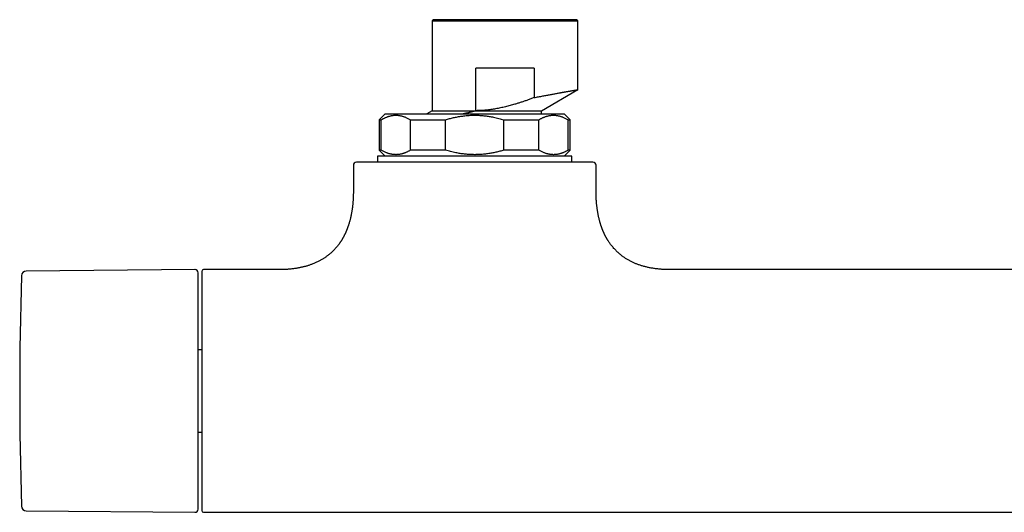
# Model space of a CAD drawing. Header units: millimetres. Extents: x 8 to 674, y 12 to 318.
# Tile 2 of 8: x 165 to 327, y 70 to 151. Entities that reach past the tile are written whole.
import ezdxf

# ---------------------------------------------------------------- set-up
doc = ezdxf.new("R2010")
doc.units = ezdxf.units.MM

msp = doc.modelspace()

# ---------------------------------------------------------------- linework, layer by layer
at = {"color": 7, "linetype": 'Continuous', "lineweight": 30}
for p, q in [((232.7, 151.25), (232.5, 151.05)), ((232.5, 151.05), (232.5, 136.25)), ((232.5, 151.05), (256.5, 151.05)), ((256.3, 151.25), (232.7, 151.25)), ((256.5, 151.05), (256.3, 151.25)), ((256.5, 139.72), (256.5, 151.05)), ((239.7, 136.25), (239.71, 143.25)), ((249.3, 143.25), (239.71, 143.25)), ((249.3, 143.25), (249.3, 138.41)), ((250.5, 136.25), (256.5, 139.72)), ((224.75, 135.75), (223.75, 134.75)), ((223.75, 134.75), (223.75, 129.75)), ((223.75, 134.75), (224.11, 134.75)), ((224.11, 129.75), (224.11, 134.75)), ((228.91, 134.75), (234.7, 134.75)), ((228.91, 129.75), (228.91, 134.75)), ((232.5, 136.25), (231.64, 135.75)), ((232.5, 136.25), (239.7, 136.25)), ((234.7, 129.75), (234.7, 134.75)), ((244.3, 129.75), (244.3, 134.75)), ((244.3, 134.75), (250.09, 134.75)), ((250.09, 129.75), (250.09, 134.75)), ((250.5, 135.75), (250.5, 136.25)), ((255.25, 134.75), (254.25, 135.75)), ((254.89, 134.75), (255.25, 134.75)), ((254.89, 129.75), (254.89, 134.75)), ((255.25, 129.75), (255.25, 134.75)), ((223.5, 128.75), (223.5, 127.75)), ((239.5, 128.75), (223.5, 128.75)), ((223.75, 129.75), (224.75, 128.75)), ((224.11, 129.75), (223.75, 129.75)), ((234.7, 129.75), (228.91, 129.75)), ((255.5, 128.75), (239.5, 128.75)), ((250.09, 129.75), (244.3, 129.75)), ((254.25, 128.75), (255.25, 129.75)), ((255.25, 129.75), (254.89, 129.75)), ((255.5, 127.75), (255.5, 128.75)), ((219.5, 127.25), (219.5, 123.05)), ((259.5, 123.05), (259.5, 127.25)), ((193.4, 110.05), (165.57, 109.81)), ((194.5, 109.75), (194.5, 70.35)), ((207.25, 110.05), (194.8, 110.05)), ((357.25, 110.05), (271.75, 110.05)), ((194.5, 96.84), (193.9, 96.84)), ((193.9, 83.27), (194.5, 83.27)), ((165.57, 70.3), (193.4, 70.06)), ((194.8, 70.05), (434.2, 70.05))]:
    msp.add_line(p, q, dxfattribs=at)
for centre, radius, start, end in [((220, 127.25), 0.5, 90, 180), ((259, 127.25), 0.5, 0, 90), ((814.5, 90.05), 649.99, 178.32705, 181.67295), ((165.58, 109.01), 0.8, 90.5, 178.327), ((193.4, 109.55), 0.5, 0, 90.5), ((194.8, 109.75), 0.3, 90, 180), ((165.58, 71.1), 0.8, 181.673, 269.5), ((193.4, 70.56), 0.5, 269.5, 0), ((194.8, 70.35), 0.3, 180, 270)]:
    msp.add_arc(centre, radius, start, end, dxfattribs=at)
for points, knots in [([(249.3, 138.41), (249.42, 138.43), (249.67, 138.48), (250.03, 138.55), (250.38, 138.62), (250.72, 138.68), (251.06, 138.74), (251.38, 138.81), (251.69, 138.86), (252, 138.92), (252.3, 138.97), (252.59, 139.03), (252.87, 139.08), (253.14, 139.13), (253.4, 139.18), (253.62, 139.21), (253.79, 139.24), (253.92, 139.27), (254.05, 139.29), (254.18, 139.31), (254.3, 139.34), (254.42, 139.36), (254.57, 139.38), (254.75, 139.41), (254.95, 139.45), (255.13, 139.48), (255.31, 139.51), (255.47, 139.54), (255.62, 139.57), (255.76, 139.59), (255.89, 139.61), (256, 139.63), (256.11, 139.65), (256.2, 139.67), (256.28, 139.68), (256.35, 139.69), (256.4, 139.7), (256.45, 139.71), (256.48, 139.71), (256.5, 139.72), (256.5, 139.72), (256.5, 139.72), (256.5, 139.72)], [0, 0, 0, 0, 0.02933, 0.058509, 0.087538, 0.116418, 0.145148, 0.173221, 0.201151, 0.228939, 0.256585, 0.284588, 0.312446, 0.340159, 0.367727, 0.395151, 0.41048, 0.425763, 0.441002, 0.456196, 0.471346, 0.48645, 0.501511, 0.529699, 0.557832, 0.585911, 0.613937, 0.641911, 0.669334, 0.696708, 0.724034, 0.751312, 0.779038, 0.806715, 0.834346, 0.861931, 0.88947, 0.916474, 0.943435, 0.970355, 0.997235, 1, 1, 1, 1]), ([(249.3, 138.41), (249.11, 138.34), (248.75, 138.2), (248.21, 138), (247.68, 137.81), (247.15, 137.64), (246.63, 137.47), (246.16, 137.32), (245.73, 137.2), (245.34, 137.09), (244.95, 136.99), (244.56, 136.89), (244.16, 136.8), (243.76, 136.71), (243.36, 136.63), (242.96, 136.56), (242.56, 136.49), (242.17, 136.44), (241.79, 136.39), (241.39, 136.34), (240.98, 136.31), (240.56, 136.28), (240.13, 136.26), (239.84, 136.26), (239.7, 136.25)], [0, 0, 0, 0, 0.059602, 0.117955, 0.175102, 0.231097, 0.286, 0.339876, 0.381537, 0.422652, 0.463264, 0.50342, 0.544459, 0.586475, 0.627969, 0.66902, 0.709712, 0.750133, 0.789425, 0.826806, 0.870439, 0.91375, 0.956887, 1, 1, 1, 1]), ([(224.11, 134.75), (224.17, 134.79), (224.28, 134.85), (224.44, 134.94), (224.61, 135.03), (224.78, 135.11), (224.94, 135.18), (225.11, 135.24), (225.27, 135.3), (225.45, 135.35), (225.62, 135.4), (225.8, 135.44), (225.98, 135.47), (226.16, 135.49), (226.33, 135.5), (226.51, 135.5), (226.68, 135.5), (226.85, 135.49), (227.02, 135.47), (227.19, 135.44), (227.36, 135.41), (227.53, 135.37), (227.7, 135.32), (227.88, 135.26), (228.08, 135.18), (228.28, 135.09), (228.49, 134.99), (228.7, 134.88), (228.84, 134.79), (228.91, 134.75)], [0, 0, 0, 0, 0.035797, 0.07127, 0.106453, 0.141386, 0.176106, 0.210655, 0.245074, 0.28033, 0.317202, 0.353888, 0.390445, 0.426935, 0.463418, 0.499955, 0.534826, 0.569645, 0.604464, 0.639336, 0.674313, 0.709447, 0.744789, 0.779354, 0.822783, 0.866483, 0.910535, 0.955016, 1, 1, 1, 1]), ([(224.75, 135.75), (224.75, 135.75), (224.76, 135.75), (224.77, 135.75), (224.8, 135.75), (224.84, 135.75), (224.89, 135.75), (224.95, 135.75), (225.02, 135.75), (225.11, 135.75), (225.2, 135.75), (225.31, 135.75), (225.44, 135.75), (225.57, 135.75), (225.72, 135.75), (225.87, 135.75), (226.03, 135.75), (226.2, 135.75), (226.38, 135.75), (226.58, 135.75), (226.78, 135.75), (226.99, 135.75), (227.2, 135.75), (227.44, 135.75), (227.68, 135.75), (227.94, 135.75), (228.21, 135.75), (228.49, 135.75), (228.78, 135.75), (229.07, 135.75), (229.36, 135.75), (229.66, 135.75), (229.97, 135.75), (230.28, 135.75), (230.6, 135.75), (230.93, 135.75), (231.26, 135.75), (231.6, 135.75), (231.96, 135.75), (232.33, 135.75), (232.7, 135.75), (233.08, 135.75), (233.47, 135.75), (233.85, 135.75), (234.23, 135.75), (234.61, 135.75), (235, 135.75), (235.39, 135.75), (235.78, 135.75), (236.17, 135.75), (236.57, 135.75), (236.97, 135.75), (237.39, 135.75), (237.81, 135.75), (238.23, 135.75), (238.65, 135.75), (239.08, 135.75), (239.5, 135.75), (239.91, 135.75), (240.31, 135.75), (240.72, 135.75), (241.12, 135.75), (241.52, 135.75), (241.92, 135.75), (242.32, 135.75), (242.73, 135.75), (243.13, 135.75), (243.54, 135.75), (243.95, 135.75), (244.35, 135.75), (244.75, 135.75), (245.14, 135.75), (245.52, 135.75), (245.89, 135.75), (246.25, 135.75), (246.61, 135.75), (246.96, 135.75), (247.31, 135.75), (247.65, 135.75), (247.99, 135.75), (248.33, 135.75), (248.67, 135.75), (248.99, 135.75), (249.32, 135.75), (249.63, 135.75), (249.93, 135.75), (250.22, 135.75), (250.49, 135.75), (250.76, 135.75), (251.02, 135.75), (251.26, 135.75), (251.5, 135.75), (251.74, 135.75), (251.96, 135.75), (252.18, 135.75), (252.39, 135.75), (252.59, 135.75), (252.78, 135.75), (252.96, 135.75), (253.13, 135.75), (253.28, 135.75), (253.42, 135.75), (253.55, 135.75), (253.67, 135.75), (253.78, 135.75), (253.87, 135.75), (253.96, 135.75), (254.04, 135.75), (254.1, 135.75), (254.16, 135.75), (254.2, 135.75), (254.23, 135.75), (254.25, 135.75), (254.25, 135.75), (254.25, 135.75)], [0, 0, 0, 0, 0.00875, 0.0175, 0.02625, 0.035, 0.04375, 0.0525, 0.06125, 0.07, 0.079167, 0.088333, 0.0975, 0.106667, 0.115833, 0.125, 0.13375, 0.1425, 0.15125, 0.16, 0.16875, 0.1775, 0.18625, 0.195, 0.204167, 0.213333, 0.2225, 0.231667, 0.240833, 0.25, 0.25875, 0.2675, 0.27625, 0.285, 0.29375, 0.3025, 0.31125, 0.32, 0.329167, 0.338333, 0.3475, 0.356667, 0.365833, 0.375, 0.38375, 0.3925, 0.40125, 0.41, 0.41875, 0.4275, 0.43625, 0.445, 0.454167, 0.463333, 0.4725, 0.481667, 0.490833, 0.5, 0.50875, 0.5175, 0.52625, 0.535, 0.54375, 0.5525, 0.56125, 0.57, 0.579167, 0.588333, 0.5975, 0.606667, 0.615833, 0.625, 0.63375, 0.6425, 0.65125, 0.66, 0.66875, 0.6775, 0.68625, 0.695, 0.704167, 0.713333, 0.7225, 0.731667, 0.740833, 0.75, 0.75875, 0.7675, 0.77625, 0.785, 0.79375, 0.8025, 0.81125, 0.82, 0.829167, 0.838333, 0.8475, 0.856667, 0.865833, 0.875, 0.88375, 0.8925, 0.90125, 0.91, 0.91875, 0.9275, 0.93625, 0.945, 0.954167, 0.963333, 0.9725, 0.981667, 0.990833, 1, 1, 1, 1]), ([(234.7, 134.75), (234.81, 134.79), (235.03, 134.85), (235.37, 134.94), (235.7, 135.03), (236.03, 135.11), (236.36, 135.18), (236.69, 135.24), (237.03, 135.3), (237.37, 135.35), (237.72, 135.4), (238.08, 135.44), (238.43, 135.47), (238.79, 135.49), (239.15, 135.5), (239.5, 135.5), (239.84, 135.5), (240.18, 135.49), (240.52, 135.47), (240.86, 135.44), (241.2, 135.41), (241.54, 135.37), (241.88, 135.32), (242.24, 135.26), (242.63, 135.18), (243.05, 135.09), (243.47, 134.99), (243.89, 134.88), (244.16, 134.79), (244.3, 134.75)], [0, 0, 0, 0, 0.035801, 0.071279, 0.10647, 0.141412, 0.176145, 0.210708, 0.245143, 0.280404, 0.317276, 0.35396, 0.390514, 0.426998, 0.463473, 0.500001, 0.534875, 0.569701, 0.604532, 0.63942, 0.674419, 0.709579, 0.744951, 0.77951, 0.822918, 0.866593, 0.910615, 0.955059, 1, 1, 1, 1]), ([(237.55, 135.75), (237.62, 135.77), (237.76, 135.8), (237.98, 135.85), (238.2, 135.9), (238.41, 135.95), (238.63, 136), (238.85, 136.05), (239.07, 136.1), (239.28, 136.15), (239.5, 136.2), (239.64, 136.24), (239.7, 136.25)], [0, 0, 0, 0, 0.101222, 0.201691, 0.302198, 0.402876, 0.503553, 0.604383, 0.705212, 0.806213, 0.907252, 1, 1, 1, 1]), ([(239.7, 136.25), (239.84, 136.25), (240.1, 136.25), (240.5, 136.25), (240.89, 136.25), (241.29, 136.25), (241.68, 136.25), (242.06, 136.25), (242.43, 136.25), (242.79, 136.25), (243.15, 136.25), (243.5, 136.25), (243.86, 136.25), (244.21, 136.25), (244.57, 136.25), (244.92, 136.25), (245.27, 136.25), (245.6, 136.25), (245.92, 136.25), (246.23, 136.25), (246.52, 136.25), (246.81, 136.25), (247.08, 136.25), (247.36, 136.25), (247.63, 136.25), (247.89, 136.25), (248.14, 136.25), (248.38, 136.25), (248.61, 136.25), (248.83, 136.25), (249.02, 136.25), (249.21, 136.25), (249.38, 136.25), (249.54, 136.25), (249.69, 136.25), (249.83, 136.25), (249.96, 136.25), (250.08, 136.25), (250.18, 136.25), (250.27, 136.25), (250.34, 136.25), (250.4, 136.25), (250.45, 136.25), (250.48, 136.25), (250.5, 136.25), (250.51, 136.25), (250.5, 136.25), (250.5, 136.25)], [0, 0, 0, 0, 0.023333, 0.046666, 0.069998, 0.093331, 0.116664, 0.139997, 0.161996, 0.183996, 0.205995, 0.227995, 0.249994, 0.273327, 0.29666, 0.319993, 0.343325, 0.366658, 0.389991, 0.41199, 0.43399, 0.455989, 0.477989, 0.499988, 0.523321, 0.546654, 0.569986, 0.593319, 0.616652, 0.639985, 0.661984, 0.683984, 0.705983, 0.727983, 0.749982, 0.773315, 0.796647, 0.81998, 0.843313, 0.866645, 0.889978, 0.911978, 0.933977, 0.955977, 0.977976, 0.999976, 1, 1, 1, 1]), ([(250.09, 134.75), (250.15, 134.79), (250.26, 134.85), (250.43, 134.94), (250.59, 135.03), (250.76, 135.11), (250.92, 135.18), (251.09, 135.24), (251.26, 135.3), (251.43, 135.35), (251.6, 135.4), (251.78, 135.44), (251.96, 135.47), (252.14, 135.49), (252.31, 135.5), (252.49, 135.5), (252.66, 135.5), (252.83, 135.49), (253, 135.47), (253.17, 135.44), (253.34, 135.41), (253.51, 135.37), (253.68, 135.32), (253.86, 135.26), (254.06, 135.18), (254.27, 135.09), (254.47, 134.99), (254.68, 134.88), (254.82, 134.79), (254.89, 134.75)], [0, 0, 0, 0, 0.035797, 0.07127, 0.106453, 0.141386, 0.176106, 0.210655, 0.245074, 0.28033, 0.317202, 0.353888, 0.390445, 0.426935, 0.463418, 0.499955, 0.534826, 0.569645, 0.604464, 0.639336, 0.674313, 0.709447, 0.744789, 0.779354, 0.822783, 0.866483, 0.910535, 0.955016, 1, 1, 1, 1]), ([(228.91, 129.75), (228.86, 129.72), (228.75, 129.65), (228.58, 129.56), (228.41, 129.48), (228.25, 129.4), (228.08, 129.33), (227.92, 129.26), (227.75, 129.2), (227.58, 129.15), (227.4, 129.11), (227.22, 129.07), (227.05, 129.04), (226.87, 129.02), (226.69, 129.01), (226.51, 129), (226.34, 129.01), (226.17, 129.02), (226, 129.04), (225.83, 129.06), (225.66, 129.1), (225.49, 129.14), (225.32, 129.19), (225.14, 129.25), (224.95, 129.32), (224.74, 129.41), (224.53, 129.52), (224.32, 129.63), (224.18, 129.71), (224.11, 129.75)], [0, 0, 0, 0, 0.035797, 0.07127, 0.106453, 0.141386, 0.176106, 0.210655, 0.245074, 0.28033, 0.317202, 0.353888, 0.390445, 0.426935, 0.463418, 0.499955, 0.534826, 0.569645, 0.604464, 0.639336, 0.674313, 0.709447, 0.744789, 0.779354, 0.822783, 0.866483, 0.910535, 0.955016, 1, 1, 1, 1]), ([(244.3, 129.75), (244.19, 129.72), (243.97, 129.65), (243.64, 129.56), (243.3, 129.48), (242.97, 129.4), (242.64, 129.33), (242.31, 129.26), (241.98, 129.2), (241.63, 129.15), (241.28, 129.11), (240.93, 129.07), (240.57, 129.04), (240.21, 129.02), (239.86, 129.01), (239.51, 129), (239.16, 129.01), (238.82, 129.02), (238.48, 129.04), (238.14, 129.06), (237.8, 129.1), (237.46, 129.14), (237.13, 129.19), (236.76, 129.25), (236.37, 129.32), (235.96, 129.41), (235.54, 129.52), (235.12, 129.63), (234.84, 129.71), (234.7, 129.75)], [0, 0, 0, 0, 0.035789, 0.071255, 0.106435, 0.141367, 0.176089, 0.210643, 0.245068, 0.280336, 0.31722, 0.353915, 0.39048, 0.426975, 0.463461, 0.499999, 0.534864, 0.569679, 0.6045, 0.639378, 0.674365, 0.709515, 0.744876, 0.779442, 0.822863, 0.866551, 0.910586, 0.955044, 1, 1, 1, 1]), ([(254.89, 129.75), (254.84, 129.72), (254.73, 129.65), (254.56, 129.56), (254.39, 129.48), (254.23, 129.4), (254.06, 129.33), (253.9, 129.26), (253.73, 129.2), (253.56, 129.15), (253.38, 129.11), (253.2, 129.07), (253.03, 129.04), (252.85, 129.02), (252.67, 129.01), (252.5, 129), (252.32, 129.01), (252.15, 129.02), (251.98, 129.04), (251.81, 129.06), (251.64, 129.1), (251.47, 129.14), (251.3, 129.19), (251.12, 129.25), (250.93, 129.32), (250.72, 129.41), (250.51, 129.52), (250.3, 129.63), (250.16, 129.71), (250.09, 129.75)], [0, 0, 0, 0, 0.035797, 0.07127, 0.106453, 0.141386, 0.176106, 0.210655, 0.245074, 0.28033, 0.317202, 0.353888, 0.390445, 0.426935, 0.463418, 0.499955, 0.534826, 0.569645, 0.604464, 0.639336, 0.674313, 0.709447, 0.744789, 0.779354, 0.822783, 0.866483, 0.910535, 0.955016, 1, 1, 1, 1]), ([(259, 127.75), (259, 127.75), (259, 127.75), (258.98, 127.75), (258.96, 127.75), (258.92, 127.75), (258.88, 127.75), (258.84, 127.75), (258.8, 127.75), (258.75, 127.75), (258.71, 127.75), (258.65, 127.75), (258.58, 127.75), (258.49, 127.75), (258.37, 127.75), (258.25, 127.75), (258.11, 127.75), (257.96, 127.75), (257.8, 127.75), (257.67, 127.75), (257.56, 127.75), (257.48, 127.75), (257.4, 127.75), (257.31, 127.75), (257.23, 127.75), (257.13, 127.75), (257, 127.75), (256.86, 127.75), (256.69, 127.75), (256.5, 127.75), (256.28, 127.75), (256.06, 127.75), (255.84, 127.75), (255.62, 127.75), (255.4, 127.75), (255.18, 127.75), (254.95, 127.75), (254.72, 127.75), (254.47, 127.75), (254.2, 127.75), (253.9, 127.75), (253.6, 127.75), (253.29, 127.75), (252.97, 127.75), (252.64, 127.75), (252.3, 127.75), (251.96, 127.75), (251.61, 127.75), (251.26, 127.75), (250.9, 127.75), (250.54, 127.75), (250.21, 127.75), (249.91, 127.75), (249.64, 127.75), (249.37, 127.75), (249.1, 127.75), (248.82, 127.75), (248.54, 127.75), (248.23, 127.75), (247.87, 127.75), (247.48, 127.75), (247.08, 127.75), (246.75, 127.75), (246.47, 127.75), (246.27, 127.75), (246.06, 127.75), (245.85, 127.75), (245.64, 127.75), (245.39, 127.75), (245.1, 127.75), (244.76, 127.75), (244.44, 127.75), (244.13, 127.75), (243.82, 127.75), (243.52, 127.75), (243.22, 127.75), (242.92, 127.75), (242.58, 127.75), (242.18, 127.75), (241.74, 127.75), (241.29, 127.75), (240.85, 127.75), (240.4, 127.75), (239.95, 127.75), (239.5, 127.75), (239.05, 127.75), (238.61, 127.75), (238.16, 127.75), (237.71, 127.75), (237.32, 127.75), (236.98, 127.75), (236.69, 127.75), (236.4, 127.75), (236.11, 127.75), (235.81, 127.75), (235.45, 127.75), (235.04, 127.75), (234.58, 127.75), (234.12, 127.75), (233.67, 127.75), (233.22, 127.75), (232.77, 127.75), (232.41, 127.75), (232.13, 127.75), (231.94, 127.75), (231.75, 127.75), (231.56, 127.75), (231.38, 127.75), (231.15, 127.75), (230.9, 127.75), (230.61, 127.75), (230.29, 127.75), (229.94, 127.75), (229.57, 127.75), (229.2, 127.75), (228.85, 127.75), (228.52, 127.75), (228.21, 127.75), (227.91, 127.75), (227.61, 127.75), (227.31, 127.75), (227, 127.75), (226.68, 127.75), (226.35, 127.75), (226.03, 127.75), (225.71, 127.75), (225.4, 127.75), (225.09, 127.75), (224.79, 127.75), (224.5, 127.75), (224.22, 127.75), (223.94, 127.75), (223.68, 127.75), (223.43, 127.75), (223.2, 127.75), (223.01, 127.75), (222.84, 127.75), (222.68, 127.75), (222.52, 127.75), (222.37, 127.75), (222.22, 127.75), (222.06, 127.75), (221.89, 127.75), (221.71, 127.75), (221.53, 127.75), (221.4, 127.75), (221.29, 127.75), (221.21, 127.75), (221.14, 127.75), (221.06, 127.75), (220.99, 127.75), (220.91, 127.75), (220.82, 127.75), (220.72, 127.75), (220.64, 127.75), (220.56, 127.75), (220.49, 127.75), (220.42, 127.75), (220.36, 127.75), (220.3, 127.75), (220.25, 127.75), (220.19, 127.75), (220.13, 127.75), (220.08, 127.75), (220.05, 127.75), (220.02, 127.75), (220.01, 127.75), (220, 127.75), (220, 127.75)], [0, 0, 0, 0, 0.0073206, 0.0146293, 0.0219302, 0.0292269, 0.0365235, 0.0413027, 0.0460847, 0.0508703, 0.0556608, 0.0605903, 0.0656718, 0.0734381, 0.0811944, 0.0889454, 0.0966958, 0.1044501, 0.1122131, 0.1199893, 0.1233618, 0.1267309, 0.1300971, 0.1334607, 0.1368221, 0.1401817, 0.1454583, 0.1507329, 0.1560068, 0.1630715, 0.1701413, 0.1772196, 0.1843099, 0.1904585, 0.1965969, 0.2027274, 0.2088522, 0.2149735, 0.2210938, 0.2283085, 0.2355287, 0.2427579, 0.2499999, 0.2573769, 0.2647399, 0.2720927, 0.2794392, 0.2867835, 0.2939983, 0.3012184, 0.3084476, 0.3156897, 0.3208501, 0.3260033, 0.3311506, 0.3362932, 0.3414326, 0.3465701, 0.351707, 0.3587717, 0.3658415, 0.3729198, 0.3800101, 0.3836349, 0.3872562, 0.3908742, 0.3944896, 0.3981027, 0.4017141, 0.4073865, 0.4130576, 0.4187291, 0.4237947, 0.4288634, 0.4339365, 0.4390152, 0.4439669, 0.4487595, 0.4560854, 0.4634029, 0.4707158, 0.4780281, 0.4853436, 0.4926663, 0.5, 0.5073215, 0.514631, 0.5219322, 0.5292291, 0.5365255, 0.5413045, 0.5460861, 0.5508713, 0.5556612, 0.5605903, 0.5656718, 0.5734381, 0.5811944, 0.5889454, 0.5966958, 0.6044501, 0.6122131, 0.6199893, 0.6233618, 0.6267309, 0.6300971, 0.6334607, 0.6368221, 0.6401817, 0.6454583, 0.6507329, 0.6560068, 0.6630715, 0.6701413, 0.6772196, 0.6843099, 0.6904585, 0.6965969, 0.7027274, 0.7088522, 0.7149735, 0.7210938, 0.7283085, 0.7355287, 0.7427579, 0.7499999, 0.7573769, 0.7647399, 0.7720927, 0.7794392, 0.7867835, 0.7939983, 0.8012184, 0.8084476, 0.8156897, 0.8208501, 0.8260033, 0.8311506, 0.8362932, 0.8414326, 0.8465701, 0.851707, 0.8587717, 0.8658415, 0.8729198, 0.8800101, 0.8836349, 0.8872562, 0.8908742, 0.8944896, 0.8981027, 0.9017141, 0.9073865, 0.9130576, 0.9187291, 0.9237947, 0.9288634, 0.9339365, 0.9390152, 0.9439665, 0.9487586, 0.9560838, 0.9634008, 0.9707136, 0.978026, 0.985342, 0.9926654, 1, 1, 1, 1]), ([(219.5, 123.05), (219.5, 122.95), (219.5, 122.76), (219.5, 122.47), (219.49, 122.19), (219.48, 121.92), (219.46, 121.66), (219.45, 121.4), (219.43, 121.15), (219.4, 120.89), (219.38, 120.64), (219.35, 120.39), (219.32, 120.16), (219.29, 119.93), (219.25, 119.71), (219.22, 119.5), (219.18, 119.29), (219.14, 119.1), (219.11, 118.91), (219.07, 118.73), (219.03, 118.56), (218.99, 118.4), (218.95, 118.24), (218.9, 118.07), (218.86, 117.91), (218.81, 117.75), (218.77, 117.6), (218.72, 117.47), (218.68, 117.34), (218.64, 117.21), (218.6, 117.1), (218.56, 116.99), (218.52, 116.88), (218.48, 116.78), (218.44, 116.68), (218.41, 116.6), (218.38, 116.52), (218.35, 116.45), (218.32, 116.39), (218.3, 116.32), (218.27, 116.26), (218.24, 116.19), (218.2, 116.11), (218.16, 116.02), (218.12, 115.94), (218.08, 115.85), (218.03, 115.76), (217.99, 115.68), (217.96, 115.61), (217.93, 115.56), (217.91, 115.52), (217.89, 115.48), (217.87, 115.45), (217.85, 115.4), (217.81, 115.34), (217.77, 115.26), (217.72, 115.18), (217.67, 115.08), (217.61, 114.98), (217.54, 114.87), (217.47, 114.76), (217.39, 114.64), (217.28, 114.48), (217.14, 114.27), (216.96, 114.03), (216.78, 113.82), (216.61, 113.62), (216.44, 113.43), (216.28, 113.26), (216.14, 113.12), (216.02, 113), (215.9, 112.89), (215.77, 112.77), (215.64, 112.66), (215.5, 112.54), (215.35, 112.43), (215.2, 112.31), (215.04, 112.19), (214.87, 112.07), (214.69, 111.95), (214.5, 111.83), (214.31, 111.71), (214.11, 111.6), (213.9, 111.48), (213.68, 111.37), (213.45, 111.26), (213.22, 111.16), (212.97, 111.05), (212.73, 110.96), (212.51, 110.87), (212.29, 110.8), (212.06, 110.72), (211.83, 110.65), (211.59, 110.59), (211.35, 110.52), (211.1, 110.46), (210.85, 110.41), (210.6, 110.35), (210.33, 110.3), (210.06, 110.26), (209.77, 110.22), (209.48, 110.18), (209.2, 110.15), (208.91, 110.12), (208.63, 110.1), (208.34, 110.08), (208.04, 110.07), (207.73, 110.06), (207.47, 110.05), (207.31, 110.05), (207.25, 110.05)], [0, 0, 0, 0, 0.0145295, 0.0286376, 0.0423343, 0.0556291, 0.0685313, 0.08105, 0.093194, 0.1061296, 0.118633, 0.1307146, 0.1423846, 0.1536527, 0.1645282, 0.1750201, 0.1851369, 0.1948868, 0.2042776, 0.2131583, 0.2217064, 0.2299284, 0.2378301, 0.2465807, 0.2549186, 0.2628517, 0.2703873, 0.2775321, 0.2841752, 0.290453, 0.2963707, 0.301933, 0.3078279, 0.3132754, 0.3182806, 0.3228484, 0.3269828, 0.3306878, 0.3339665, 0.3368359, 0.3404716, 0.3444113, 0.348653, 0.3531943, 0.358032, 0.3626548, 0.3672785, 0.3730351, 0.3761047, 0.3786799, 0.3807496, 0.3827182, 0.3848286, 0.3870802, 0.3909027, 0.3950708, 0.3995824, 0.4051234, 0.4111019, 0.4175088, 0.4240689, 0.4306353, 0.4372088, 0.4527363, 0.4683211, 0.4809952, 0.4937237, 0.5065151, 0.5193783, 0.5275048, 0.5356657, 0.5438636, 0.5521138, 0.5606252, 0.5694739, 0.5786644, 0.5882022, 0.5980935, 0.6083452, 0.6187726, 0.6295642, 0.6407296, 0.6522794, 0.6637906, 0.6756817, 0.6879654, 0.7006552, 0.7137659, 0.7273133, 0.7382753, 0.7495261, 0.7610748, 0.7729312, 0.7851053, 0.7976075, 0.8098577, 0.8224268, 0.8353251, 0.8485632, 0.8621522, 0.8761035, 0.8904287, 0.90514, 0.9186895, 0.9325696, 0.9467898, 0.9613598, 0.9762897, 0.9915895, 1, 1, 1, 1]), ([(271.75, 110.05), (271.69, 110.05), (271.53, 110.05), (271.27, 110.06), (270.97, 110.07), (270.67, 110.08), (270.38, 110.1), (270.1, 110.12), (269.83, 110.15), (269.57, 110.17), (269.3, 110.21), (269.02, 110.25), (268.73, 110.29), (268.45, 110.35), (268.18, 110.4), (267.91, 110.46), (267.65, 110.52), (267.39, 110.59), (267.13, 110.67), (266.88, 110.74), (266.64, 110.82), (266.41, 110.91), (266.18, 110.99), (265.96, 111.08), (265.73, 111.18), (265.51, 111.28), (265.3, 111.38), (265.1, 111.49), (264.89, 111.6), (264.69, 111.72), (264.48, 111.85), (264.28, 111.97), (264.09, 112.1), (263.91, 112.23), (263.75, 112.35), (263.59, 112.47), (263.45, 112.59), (263.31, 112.7), (263.19, 112.82), (263.03, 112.96), (262.85, 113.13), (262.64, 113.35), (262.44, 113.56), (262.25, 113.79), (262.07, 114), (261.91, 114.22), (261.76, 114.43), (261.61, 114.65), (261.49, 114.83), (261.4, 114.98), (261.33, 115.09), (261.27, 115.19), (261.22, 115.29), (261.17, 115.38), (261.13, 115.45), (261.1, 115.51), (261.08, 115.55), (261.06, 115.59), (261.04, 115.62), (261.02, 115.65), (261.01, 115.68), (261, 115.7), (260.99, 115.72), (260.98, 115.75), (260.97, 115.77), (260.96, 115.79), (260.95, 115.8), (260.94, 115.82), (260.92, 115.85), (260.9, 115.89), (260.88, 115.94), (260.86, 115.99), (260.83, 116.04), (260.81, 116.1), (260.78, 116.16), (260.76, 116.21), (260.73, 116.27), (260.71, 116.31), (260.69, 116.36), (260.67, 116.41), (260.65, 116.46), (260.63, 116.51), (260.6, 116.58), (260.57, 116.65), (260.54, 116.72), (260.51, 116.81), (260.48, 116.9), (260.44, 116.99), (260.4, 117.1), (260.36, 117.21), (260.32, 117.33), (260.28, 117.46), (260.24, 117.6), (260.19, 117.74), (260.15, 117.9), (260.11, 118.06), (260.06, 118.22), (260.02, 118.39), (259.98, 118.57), (259.93, 118.75), (259.89, 118.95), (259.85, 119.15), (259.81, 119.35), (259.78, 119.57), (259.74, 119.78), (259.71, 120), (259.68, 120.24), (259.65, 120.48), (259.62, 120.73), (259.59, 120.99), (259.57, 121.26), (259.55, 121.54), (259.53, 121.82), (259.52, 122.12), (259.51, 122.42), (259.5, 122.73), (259.5, 122.95), (259.5, 123.05)], [0, 0, 0, 0, 0.008376, 0.023642, 0.03854, 0.053078, 0.067268, 0.080874, 0.094161, 0.107139, 0.119816, 0.134527, 0.148836, 0.162757, 0.176303, 0.189486, 0.202318, 0.215929, 0.22915, 0.241995, 0.254476, 0.266606, 0.278396, 0.289858, 0.302098, 0.313967, 0.325476, 0.336637, 0.347459, 0.359889, 0.371871, 0.383417, 0.394539, 0.405249, 0.415554, 0.424908, 0.433916, 0.442583, 0.450916, 0.459107, 0.473665, 0.48815, 0.502575, 0.516954, 0.531298, 0.544058, 0.556808, 0.569556, 0.582309, 0.588942, 0.595217, 0.601081, 0.606529, 0.611559, 0.616167, 0.618562, 0.620824, 0.622951, 0.624939, 0.626725, 0.628321, 0.629107, 0.630281, 0.631759, 0.633007, 0.633928, 0.634814, 0.635863, 0.637117, 0.639727, 0.642215, 0.644505, 0.648014, 0.65118, 0.654207, 0.657095, 0.659842, 0.662448, 0.664911, 0.667296, 0.669936, 0.672929, 0.676276, 0.679981, 0.683971, 0.688311, 0.693004, 0.698055, 0.703569, 0.709462, 0.715739, 0.722405, 0.729468, 0.736795, 0.744517, 0.75264, 0.761171, 0.769665, 0.778543, 0.787813, 0.797482, 0.807561, 0.818057, 0.828345, 0.839022, 0.850097, 0.861579, 0.873479, 0.885805, 0.89857, 0.911784, 0.925458, 0.939605, 0.953971, 0.968817, 0.984156, 1, 1, 1, 1]), ([(193.9, 70.56), (193.9, 70.56), (193.9, 70.56), (193.9, 70.58), (193.9, 70.6), (193.9, 70.64), (193.9, 70.68), (193.9, 70.72), (193.9, 70.76), (193.9, 70.81), (193.9, 70.85), (193.9, 70.91), (193.9, 70.98), (193.9, 71.07), (193.9, 71.18), (193.9, 71.3), (193.9, 71.41), (193.9, 71.5), (193.9, 71.57), (193.9, 71.63), (193.9, 71.7), (193.9, 71.78), (193.9, 71.85), (193.9, 71.95), (193.9, 72.09), (193.9, 72.27), (193.9, 72.45), (193.9, 72.65), (193.9, 72.83), (193.9, 72.99), (193.9, 73.13), (193.9, 73.28), (193.9, 73.43), (193.9, 73.58), (193.9, 73.76), (193.9, 73.99), (193.9, 74.24), (193.9, 74.51), (193.9, 74.79), (193.9, 75.07), (193.9, 75.36), (193.9, 75.65), (193.9, 75.96), (193.9, 76.27), (193.9, 76.59), (193.9, 76.92), (193.9, 77.26), (193.9, 77.6), (193.9, 77.91), (193.9, 78.18), (193.9, 78.42), (193.9, 78.65), (193.9, 78.89), (193.9, 79.14), (193.9, 79.43), (193.9, 79.76), (193.9, 80.13), (193.9, 80.52), (193.9, 80.9), (193.9, 81.23), (193.9, 81.49), (193.9, 81.68), (193.9, 81.88), (193.9, 82.08), (193.9, 82.28), (193.9, 82.47), (193.9, 82.68), (193.9, 82.96), (193.9, 83.32), (193.9, 83.77), (193.9, 84.22), (193.9, 84.67), (193.9, 85.08), (193.9, 85.43), (193.9, 85.73), (193.9, 86.04), (193.9, 86.34), (193.9, 86.64), (193.9, 86.98), (193.9, 87.37), (193.9, 87.82), (193.9, 88.26), (193.9, 88.71), (193.9, 89.16), (193.9, 89.6), (193.9, 90.05), (193.9, 90.5), (193.9, 90.95), (193.9, 91.4), (193.9, 91.84), (193.9, 92.23), (193.9, 92.58), (193.9, 92.87), (193.9, 93.16), (193.9, 93.45), (193.9, 93.74), (193.9, 94.1), (193.9, 94.5), (193.9, 94.95), (193.9, 95.4), (193.9, 95.77), (193.9, 96.05), (193.9, 96.25), (193.9, 96.44), (193.9, 96.64), (193.9, 96.84), (193.9, 97.03), (193.9, 97.3), (193.9, 97.64), (193.9, 98.04), (193.9, 98.44), (193.9, 98.84), (193.9, 99.19), (193.9, 99.48), (193.9, 99.74), (193.9, 99.98), (193.9, 100.23), (193.9, 100.48), (193.9, 100.77), (193.9, 101.1), (193.9, 101.47), (193.9, 101.83), (193.9, 102.18), (193.9, 102.53), (193.9, 102.87), (193.9, 103.2), (193.9, 103.52), (193.9, 103.84), (193.9, 104.16), (193.9, 104.46), (193.9, 104.76), (193.9, 105.05), (193.9, 105.3), (193.9, 105.52), (193.9, 105.7), (193.9, 105.87), (193.9, 106.04), (193.9, 106.21), (193.9, 106.4), (193.9, 106.61), (193.9, 106.84), (193.9, 107.06), (193.9, 107.27), (193.9, 107.44), (193.9, 107.57), (193.9, 107.66), (193.9, 107.75), (193.9, 107.84), (193.9, 107.93), (193.9, 108.02), (193.9, 108.1), (193.9, 108.21), (193.9, 108.35), (193.9, 108.51), (193.9, 108.66), (193.9, 108.79), (193.9, 108.9), (193.9, 108.99), (193.9, 109.06), (193.9, 109.13), (193.9, 109.19), (193.9, 109.25), (193.9, 109.31), (193.9, 109.37), (193.9, 109.42), (193.9, 109.47), (193.9, 109.5), (193.9, 109.53), (193.9, 109.55), (193.9, 109.55), (193.9, 109.55)], [0, 0, 0, 0, 0.007319, 0.014626, 0.021926, 0.029223, 0.036519, 0.041299, 0.046082, 0.050868, 0.05566, 0.060589, 0.065668, 0.073277, 0.080876, 0.088472, 0.096068, 0.099479, 0.102892, 0.106307, 0.109723, 0.113142, 0.116565, 0.11999, 0.127209, 0.134416, 0.141614, 0.148807, 0.155998, 0.160708, 0.16542, 0.170136, 0.174855, 0.179579, 0.18431, 0.191684, 0.199044, 0.206395, 0.213741, 0.221085, 0.228301, 0.235523, 0.242755, 0.25, 0.257374, 0.264734, 0.272085, 0.279431, 0.286775, 0.291585, 0.296397, 0.301213, 0.306033, 0.310858, 0.31569, 0.322909, 0.330116, 0.337314, 0.344507, 0.351699, 0.355231, 0.358764, 0.362299, 0.365836, 0.369375, 0.372917, 0.376462, 0.380011, 0.38777, 0.395516, 0.403253, 0.410987, 0.418721, 0.423788, 0.428858, 0.433933, 0.439014, 0.443966, 0.448756, 0.456079, 0.463395, 0.470707, 0.47802, 0.485337, 0.492662, 0.5, 0.507318, 0.514624, 0.521924, 0.52922, 0.536517, 0.541297, 0.54608, 0.550867, 0.55566, 0.560589, 0.565668, 0.573277, 0.580876, 0.588472, 0.596068, 0.599479, 0.602892, 0.606307, 0.609723, 0.613142, 0.616565, 0.61999, 0.627209, 0.634416, 0.641614, 0.648807, 0.655998, 0.660708, 0.66542, 0.670136, 0.674855, 0.679579, 0.68431, 0.691684, 0.699044, 0.706395, 0.713741, 0.721085, 0.728301, 0.735523, 0.742755, 0.75, 0.757374, 0.764734, 0.772085, 0.779431, 0.786775, 0.791585, 0.796397, 0.801213, 0.806033, 0.810858, 0.81569, 0.822909, 0.830116, 0.837314, 0.844507, 0.851699, 0.855231, 0.858764, 0.862299, 0.865836, 0.869375, 0.872917, 0.876462, 0.880011, 0.88777, 0.895516, 0.903253, 0.910987, 0.918721, 0.923788, 0.928858, 0.933933, 0.939014, 0.943966, 0.948757, 0.956081, 0.963397, 0.970709, 0.978022, 0.985339, 0.992663, 1, 1, 1, 1])]:
    msp.add_open_spline(points, degree=3, knots=knots, dxfattribs=at)

doc.saveas('drawing.dxf')
